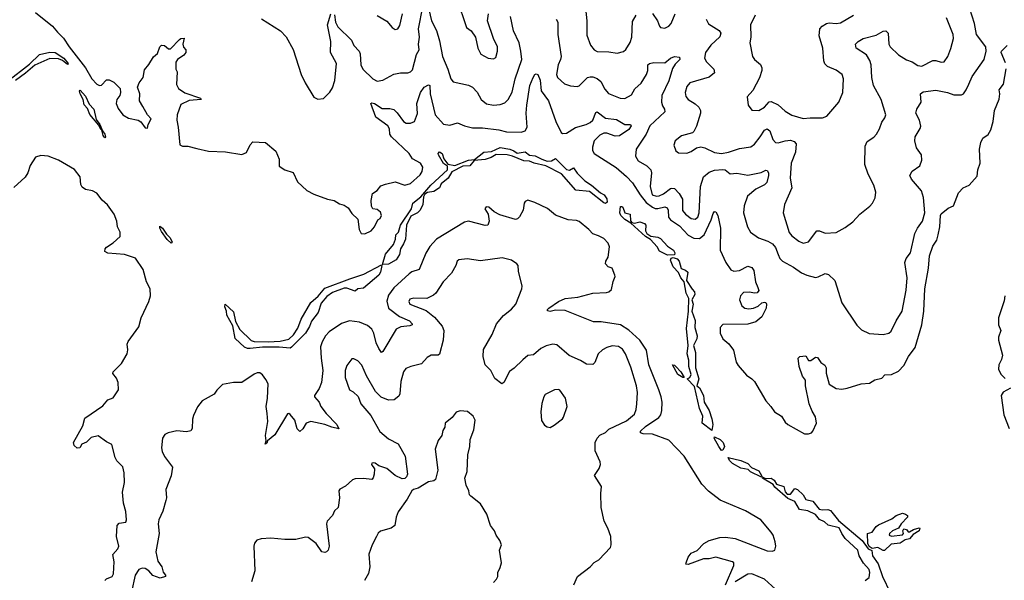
# Model space of a CAD drawing. Extents: x 2293139 to 2515392, y 824115 to 1006937.
# Tile 56 of 256: x 2328548 to 2335671, y 899368 to 903422. Entities that reach past the tile are written whole.
import ezdxf

# ---------------------------------------------------------------- set-up
doc = ezdxf.new("R2010")
doc.units = 0

msp = doc.modelspace()

# ---------------------------------------------------------------- linework, layer by layer
at = {"layer": '0CON10XD'}
for points in [[(2331495, 903547.5), (2331526, 903415), (2331562.3, 903345), (2331585, 903268.8), (2331606.9, 903155), (2331646.2, 903065), (2331667.9, 902995), (2331682.8, 902972.8), (2331795, 902947.8), (2331823.6, 902933.6), (2331858.3, 902898.3), (2331885.7, 902845), (2331923.9, 902813.9), (2331976.2, 902803.8), (2332025, 902807.8), (2332058.8, 902821.2), (2332081.5, 902845), (2332111.2, 902898.8), (2332132.8, 902995), (2332180, 903135), (2332174.6, 903195), (2332160.7, 903255), (2332121.2, 903341.2), (2332098.4, 903445)], [(2331710.8, 903575), (2331779.2, 903365), (2331815, 903341.2), (2331845, 903296.7), (2331862.5, 903215), (2331883.7, 903173.7), (2331936.1, 903143.9), (2331975, 903138.8), (2331992.3, 903147.7), (2332005.5, 903194.5), (2332005.6, 903225), (2331975.7, 903285), (2331933.3, 903415), (2331940, 903465)], [(2328662.9, 903475), (2328785, 903375.5), (2328820.7, 903330.7), (2328865, 903289.1), (2328906.2, 903225), (2329023.2, 903075), (2329070, 902995), (2329105, 902955.4), (2329125, 902946.5), (2329141.1, 902948.9), (2329175, 902986), (2329195, 902986), (2329229.5, 902969.5), (2329266.2, 902935), (2329274.1, 902924.1), (2329276.2, 902895), (2329272, 902875), (2329251.5, 902845), (2329247.1, 902815), (2329260.9, 902780.9), (2329295, 902733.6), (2329335, 902708.9), (2329405, 902696), (2329424.2, 902684.2), (2329455, 902638.8), (2329473.6, 902636.4), (2329477.5, 902665), (2329498.1, 902705), (2329473.1, 902733.1), (2329438.8, 902795), (2329413.8, 902835), (2329416.1, 902886.1), (2329400, 902935), (2329412.5, 902965), (2329441.2, 903005), (2329451.7, 903058.3), (2329483, 903097), (2329515, 903152.5), (2329545, 903177.5), (2329562, 903225), (2329575, 903238.8), (2329595.9, 903235.9), (2329625, 903211.2), (2329638.8, 903211.2), (2329705, 903280), (2329715, 903286.7), (2329738.3, 903288.3), (2329728, 903245), (2329734.3, 903224.3), (2329750, 903205), (2329750.8, 903185), (2329735.4, 903164.6), (2329690, 903135), (2329677.5, 903115), (2329677.5, 903065), (2329687.5, 903045), (2329683, 902953), (2329696, 902925), (2329742.2, 902892.2), (2329855, 902855.6), (2329861.2, 902845), (2329775, 902837.8), (2329715, 902808.1), (2329688, 902735), (2329683.8, 902695), (2329695.5, 902645), (2329706.2, 902516.2), (2329725, 902508), (2329765, 902508.1), (2329830.5, 902490.5), (2329915, 902470.6), (2330036.8, 902466.8), (2330155, 902447.5), (2330188.3, 902461.7), (2330215, 902517.5), (2330235, 902537.5), (2330327.5, 902535), (2330401.4, 902471.4), (2330424.3, 902414.3), (2330425, 902363.8), (2330466.7, 902335), (2330525.8, 902315.8), (2330558.9, 902248.9), (2330625.9, 902185.9), (2330675, 902159.6), (2330775, 902123.1), (2330822.5, 902115), (2330860.5, 902090.5), (2330895, 902080), (2330925, 902062.5), (2330950.7, 902020.7), (2330995, 901980), (2331003.8, 901905), (2331017.5, 901875), (2331045, 901874.4), (2331090, 901895), (2331115.7, 901925), (2331140, 901975), (2331155.7, 901984.3), (2331165.7, 902005), (2331159.4, 902029.4), (2331135, 902048.8), (2331103, 902053), (2331093.3, 902073.3), (2331090, 902115), (2331101.2, 902165), (2331133.9, 902186.1), (2331160, 902220), (2331195, 902231.9), (2331265, 902249.2), (2331335, 902225.7), (2331375, 902237.8), (2331445, 902301.1), (2331459.1, 902325), (2331464.4, 902355), (2331447.8, 902385), (2331389.2, 902415), (2331364.7, 902455), (2331238.8, 902575), (2331226.8, 902595), (2331223.3, 902633.3), (2331212.2, 902655), (2331125, 902718.1), (2331088.8, 902815), (2331095, 902821.2), (2331115, 902815.6), (2331169.4, 902779.4), (2331225, 902780.7), (2331255, 902771.8), (2331279.4, 902749.4), (2331325, 902685.6), (2331345, 902673.3), (2331376.4, 902673.6), (2331404, 902685), (2331426.5, 902743.5)], [(2330825, 903457.5), (2330833.9, 903405), (2330850.4, 903370.4), (2330948, 903275), (2330964.6, 903234.6), (2331003.4, 903193.4), (2331010.8, 903175), (2331016.2, 903095), (2331029.5, 903065), (2331101.9, 902995), (2331135, 902978.2), (2331175, 902984.4), (2331255, 903028.6), (2331302.1, 903037.9), (2331355, 903037.1), (2331376, 903045), (2331390.2, 903059.8), (2331419.3, 903170.7), (2331436.9, 903205), (2331432.5, 903245), (2331440, 903295), (2331433.1, 903356.9), (2331464.5, 903514.5)], [(2332429.4, 903425), (2332441.9, 903405), (2332441.5, 903315), (2332464.5, 903155), (2332461.5, 903135), (2332442.7, 903095), (2332430.9, 903025), (2332438.6, 903005), (2332488.8, 902958.8), (2332533.6, 902943.6), (2332581.7, 902938.3), (2332595, 902944.2), (2332655, 903002.9), (2332675, 903010), (2332695, 903008.2), (2332725, 902997.9), (2332752.7, 902975), (2332780.6, 902920.6), (2332808.3, 902888.3), (2332892.5, 902855), (2332925, 902851.4), (2332975, 902878.1), (2332998.4, 902921.6), (2333045, 902962.7), (2333083.1, 903025), (2333091.8, 903055), (2333091.9, 903095), (2333105, 903104.4), (2333135, 903111.9), (2333215, 903111.1), (2333256, 903145), (2333285, 903156.7), (2333320.8, 903150.8), (2333324.3, 903135), (2333289.7, 903100.3), (2333271.8, 903068.2), (2333245, 902979.2), (2333194.1, 902875), (2333191.1, 902825), (2333198.3, 902798.3), (2333213.1, 902775), (2333214.4, 902755), (2333105.5, 902655), (2333080.4, 902595), (2333007.5, 902485), (2333003.5, 902435), (2333021.2, 902401.2), (2333085, 902365.4), (2333114.6, 902335), (2333117.8, 902315), (2333109.1, 902215), (2333124.6, 902155), (2333155, 902145.4), (2333175, 902148.9), (2333205, 902161.8), (2333255, 902200), (2333265, 902204.5), (2333285, 902201.1), (2333318.8, 902165), (2333342.7, 902125), (2333342.7, 902042.8), (2333364.6, 902015), (2333405, 901984.6), (2333435, 901979.5), (2333455, 901994.3), (2333463.9, 902025), (2333473.3, 902216.7), (2333494.6, 902285), (2333535, 902318.7), (2333575, 902332.8), (2333635, 902339.7), (2333652.5, 902335), (2333687.3, 902307.3), (2333735, 902311.1), (2333815, 902298.7), (2333912.4, 902317.6), (2333945, 902333.3), (2333955, 902332.5), (2333964.1, 902314.1), (2333964.4, 902295), (2333951.9, 902245), (2333935, 902226.9), (2333873.6, 902196.3), (2333813.1, 902145), (2333788.9, 902075), (2333783.1, 902025), (2333813.1, 901923.1), (2333834.5, 901884.5), (2333893.7, 901843.7), (2333960.9, 901820.9), (2333995, 901801.2), (2334014.7, 901775), (2334034.3, 901724.3), (2334047.1, 901695), (2334065.6, 901675), (2334145, 901632.5), (2334205, 901591.2), (2334242, 901575), (2334305, 901557.5), (2334325, 901561.5), (2334375, 901587.1), (2334399.3, 901579.3), (2334444.3, 901535), (2334495.6, 901375), (2334603.6, 901213.6), (2334639.1, 901179.1), (2334693.6, 901153.6), (2334794.1, 901144.1), (2334835, 901154), (2334851.7, 901168.3), (2334887.5, 901245), (2334933.3, 901315), (2334962.1, 901465), (2334969.1, 901555), (2334950.8, 901665), (2334960.5, 901695), (2334993.1, 901735), (2335024.5, 901875), (2335042.5, 901915), (2335079.2, 901965), (2335095.3, 902025), (2335085.6, 902135), (2335071.4, 902185), (2334998.7, 902268.7), (2334988.6, 902295), (2335005, 902327.5), (2335059.2, 902365), (2335074.4, 902405), (2335071.4, 902445), (2335035.7, 902495.7), (2335022.9, 902545), (2335025.8, 902575), (2335062.5, 902635), (2335066.8, 902653.2), (2335057.1, 902695), (2335030.5, 902745), (2335038.6, 902775), (2335070, 902825), (2335064.2, 902885), (2335085, 902899.2), (2335175, 902911.9), (2335260, 902895), (2335305, 902879.1), (2335361.9, 902878.1), (2335375, 902886), (2335395, 902914.2), (2335415.3, 902954.7), (2335438.5, 903011.5), (2335525.5, 903135), (2335540, 903195), (2335538.5, 903225), (2335469.7, 903315), (2335454.5, 903395), (2335421.3, 903501.3)], [(2332641.1, 903505), (2332651.3, 903415), (2332650.9, 903310.9), (2332677.1, 903237.1), (2332705, 903204.2), (2332725, 903191.1), (2332810.7, 903190.7), (2332871.1, 903178.9), (2332915, 903192.5), (2332932.9, 903207.1), (2332963.6, 903256.4), (2332976.8, 903295), (2332980.5, 903409.5), (2333008, 903455)], [(2330297.4, 903427.4), (2330435, 903340.6), (2330475, 903299.2), (2330525.3, 903205.3), (2330585.4, 903025.4), (2330612.9, 902965), (2330675, 902862.5), (2330705, 902847.5), (2330745, 902853.3), (2330791.2, 902898.8), (2330811.7, 902928.3), (2330828, 902982), (2330839.5, 903105), (2330797.7, 903185), (2330799.3, 903265), (2330774.1, 903385), (2330799.2, 903465)], [(2331133.4, 903453.4), (2331205, 903412), (2331243.3, 903365), (2331265, 903350), (2331283.9, 903356.1), (2331299.1, 903380.9), (2331316.4, 903465)], [(2333125, 903468), (2333162, 903415), (2333175.8, 903375.8), (2333185, 903366.2), (2333215, 903360), (2333245, 903375.8), (2333260, 903395), (2333289.2, 903465)], [(2333515.3, 903425.3), (2333532.2, 903392.2), (2333607.8, 903345), (2333621.5, 903325), (2333612, 903298), (2333547.5, 903237.5), (2333509.1, 903185), (2333502.7, 903145), (2333517.6, 903117.6), (2333570.8, 903065), (2333575, 903037.5), (2333535, 903005.5), (2333395.5, 902964.5), (2333375, 902938.8), (2333362.2, 902895), (2333366.6, 902866.6), (2333383.8, 902845), (2333435, 902814), (2333460.3, 902790.3), (2333472.9, 902765), (2333473.1, 902745), (2333445, 902652.5), (2333425, 902612.5), (2333415, 902603.3), (2333335, 902582), (2333289.2, 902545), (2333281.4, 902515), (2333294.3, 902474.3), (2333315, 902458), (2333375, 902456.2), (2333405, 902468.8), (2333445, 902496.2), (2333475, 902502.5), (2333505, 902495.7), (2333575, 902461.8), (2333625, 902454.5), (2333675.9, 902464.1), (2333755, 902490), (2333838.5, 902501.5), (2333865, 902522.5), (2333905.5, 902574.5), (2333935, 902622.5), (2333955, 902633.3), (2333975, 902617.5), (2333996, 902556), (2334014.6, 902534.6), (2334035, 902531.8), (2334085, 902546.3), (2334125, 902550.3), (2334151.8, 902541.8), (2334164.4, 902525), (2334159.7, 902465), (2334129.5, 902385), (2334122.1, 902275), (2334134.5, 902205), (2334080.8, 902085), (2334072, 902025), (2334113.6, 901883.6), (2334135, 901858), (2334185, 901820), (2334215, 901806.2), (2334255, 901816.2), (2334315, 901896.2), (2334335, 901895.8), (2334375, 901879.2), (2334455, 901884), (2334520.9, 901919.1), (2334575, 901959.4), (2334625, 902015.8), (2334697.3, 902072.7), (2334718, 902095), (2334737.3, 902132.7), (2334740.8, 902175), (2334727.1, 902225), (2334685.5, 902305), (2334661.1, 902375), (2334663.6, 902506.4), (2334679.3, 902540.7), (2334727.4, 902572.6), (2334745.5, 902594.5), (2334768, 902632), (2334785, 902680), (2334807.9, 902712.1), (2334814.3, 902735), (2334781.2, 902845), (2334724.5, 902945), (2334712.2, 903005), (2334707.8, 903095), (2334697.3, 903127.3), (2334675, 903166.9), (2334600, 903215), (2334593.8, 903245), (2334613.8, 903265), (2334650, 903285), (2334745, 903310), (2334795, 903339.2), (2334815, 903342.5), (2334830, 903325), (2334835.4, 903245.4), (2334844.4, 903225), (2334905, 903168.9), (2334962.7, 903132.7), (2335005, 903117.1), (2335045, 903090), (2335074.4, 903085.6), (2335155, 903126.7), (2335175, 903126.7), (2335215, 903114.4), (2335235, 903118), (2335261.9, 903155), (2335285, 903213.3), (2335304.5, 903285), (2335301.2, 903315), (2335251.9, 903435)], [(2333869.5, 903455), (2333834.5, 903385), (2333836.9, 903295), (2333830, 903255), (2333850, 903155), (2333865, 903134), (2333907.3, 903097.3), (2333916, 903075), (2333916, 903055), (2333899.1, 903000.9), (2333850.8, 902909.2), (2333810, 902865), (2333817.5, 902805), (2333845, 902766.7), (2333895, 902764.5), (2333935, 902789.6), (2333970.9, 902829.1), (2333985, 902831.4), (2334035, 902805.7), (2334085, 902760.6), (2334135, 902731.9), (2334215, 902707.1), (2334267.7, 902712.3), (2334355, 902712), (2334386.7, 902725), (2334473.3, 902825), (2334502.5, 902895), (2334506.5, 902995), (2334498.1, 903025), (2334455, 903057.5), (2334392.9, 903082.9), (2334373.4, 903103.4), (2334364.5, 903124.5), (2334357.3, 903215), (2334332.7, 903305), (2334337.5, 903355), (2334354.2, 903375.8), (2334385, 903395.5), (2334405, 903399.1), (2334455, 903393.6), (2334485, 903400), (2334580.8, 903455)], [(2328456.9, 902975), (2328619.5, 903100.5), (2328690.2, 903169.8), (2328765, 903187.6), (2328805, 903183.6), (2328866.9, 903145), (2328898, 903105), (2328895, 903097.5), (2328857.8, 903127.8), (2328828.5, 903138.5), (2328765, 903141.3), (2328657.2, 903092.8), (2328591.1, 903035), (2328517.6, 902982.4)], [(2335679.3, 903109.3), (2335648, 903185), (2335651.4, 903195), (2335692.7, 903235)], [(2331426.5, 902743.5), (2331421.5, 902815), (2331447.9, 902895), (2331475, 902934.5), (2331505, 902951.9), (2331515.4, 902945), (2331518, 902885), (2331554.7, 902734.7), (2331615, 902666), (2331660.5, 902659.5), (2331715, 902675.6), (2331765, 902653.3), (2331825, 902640), (2331895, 902640.8), (2332015, 902626.4), (2332070.7, 902610.8), (2332175, 902607.9), (2332205, 902619.4), (2332219.6, 902645), (2332212.7, 902745), (2332217.5, 902805), (2332238.9, 902945), (2332263.1, 903005), (2332275, 903025.8), (2332285, 903030.8), (2332295.3, 903025.3), (2332312.2, 902985), (2332321.5, 902908.5), (2332374.3, 902834.3), (2332427.1, 902685), (2332465, 902606.2), (2332475, 902598.1), (2332505, 902602.5), (2332568.4, 902641.6), (2332645, 902663.2), (2332675, 902678.1), (2332695.3, 902695), (2332715, 902750), (2332725, 902756.7), (2332785, 902709.7), (2332865, 902699.2), (2332925, 902664.3), (2332966.2, 902665), (2332972.2, 902655), (2332955, 902628.8), (2332888, 902582), (2332855, 902580.4), (2332795, 902601.2), (2332775, 902600.4), (2332745, 902587.8), (2332703.8, 902546.2), (2332691.3, 902501.3), (2332692.9, 902475), (2332705, 902454.6), (2332862.2, 902352.2), (2332938.4, 902288.4), (2332982.4, 902242.4), (2333036.3, 902155), (2333080.7, 902100.7), (2333125, 902065.7), (2333145, 902057.1), (2333165, 902055.9), (2333215, 902068), (2333232.3, 902062.2), (2333239.8, 902045), (2333242.5, 901995), (2333255, 901974.6), (2333320.3, 901930.3), (2333385, 901862.5), (2333425, 901842.5), (2333465, 901840.4), (2333499.2, 901865), (2333550.3, 901975), (2333565, 902021.2), (2333575, 902034), (2333585, 902032), (2333597.9, 902005), (2333618.4, 901915), (2333616.4, 901755), (2333655.7, 901665), (2333692.7, 901612.7), (2333713.8, 901603.8), (2333755, 901608.8), (2333815, 901640), (2333845, 901630.8), (2333858.9, 901608.9), (2333870, 901525), (2333888.8, 901485), (2333896.1, 901463.9), (2333883.6, 901446.4), (2333866.4, 901443.6), (2333825, 901452.5), (2333785, 901448.6), (2333762.9, 901425), (2333755.8, 901395), (2333772.4, 901352.4), (2333795, 901336), (2333821.7, 901331.7), (2333857.5, 901335), (2333889.2, 901350.8), (2333916.4, 901373.6), (2333935, 901380), (2333946.1, 901376.1), (2333951.2, 901365), (2333949.2, 901335), (2333918.1, 901271.9), (2333872.7, 901237.3), (2333815, 901220), (2333635, 901217.7), (2333615, 901196.2), (2333615.4, 901155), (2333635, 901113.3), (2333677.1, 901077.1), (2333711.4, 901031.4), (2333731.5, 900945), (2333745, 900920.6), (2333805, 900851.2), (2333845, 900825.4), (2333864.6, 900805), (2333946.9, 900665), (2333982.9, 900625), (2334007.5, 900585), (2334058.9, 900555), (2334085, 900511.4), (2334104.2, 900495), (2334226.4, 900426.4), (2334253.6, 900426.4), (2334275.9, 900434.1), (2334286.2, 900445), (2334313.3, 900505), (2334305, 900550), (2334280.5, 900590.5), (2334260, 900645), (2334232, 900775), (2334233.3, 900815), (2334210, 900845), (2334187.5, 900915), (2334180, 900975), (2334193, 900987), (2334235, 900990), (2334255, 900957.5), (2334271.7, 900958.3), (2334305, 900982.5), (2334319.3, 900979.3), (2334343.6, 900943.6), (2334373, 900923), (2334383.3, 900905), (2334383.3, 900865), (2334404, 900785), (2334455, 900755.8), (2334495, 900750.6), (2334535, 900756.9), (2334635, 900788.1), (2334695.8, 900794.2), (2334735, 900816.7), (2334785, 900830), (2334806.1, 900853.9), (2334855, 900856), (2334905, 900880), (2334945, 900920), (2334978, 900985), (2335025, 901051.9), (2335075.5, 901215), (2335089.2, 901315), (2335096.4, 901475), (2335122.7, 901625), (2335130.8, 901715), (2335154.5, 901785), (2335181.7, 901828.3), (2335193.3, 901865), (2335204.4, 901925), (2335208.6, 902005), (2335215, 902018), (2335265, 902060), (2335303.3, 902075), (2335339.5, 902170.5), (2335373.1, 902206.9), (2335416.2, 902225), (2335475, 902290), (2335478.5, 902335), (2335497.5, 902385), (2335491.4, 902485), (2335502, 902535), (2335515.5, 902564.5), (2335555, 902592), (2335574.5, 902625.5), (2335590, 902685), (2335599.2, 902765), (2335635, 902847.5), (2335638.2, 902885), (2335633.1, 902915), (2335665.3, 902954.7), (2335684.1, 903065.9)], [(2329165, 902568.8), (2329152.2, 902585), (2329143, 902623), (2329135, 902627.5), (2329120, 902660), (2329055, 902735.6), (2329038.8, 902778.8), (2329015, 902807.5), (2329006.9, 902845), (2328984.5, 902885.5), (2328980, 902905), (2328985, 902911.2), (2329025, 902869.4), (2329051.2, 902811.2), (2329085.3, 902775), (2329100.8, 902700.8), (2329128, 902665), (2329147.5, 902617.5), (2329165, 902593.3), (2329170, 902575), (2329165, 902568.8)], [(2331172.5, 901652.5), (2331194.6, 901725.4), (2331251.9, 901795), (2331265.6, 901835), (2331268, 901865), (2331288.8, 901885), (2331301.8, 901935), (2331382.3, 902055), (2331391.8, 902095), (2331449.3, 902140.7), (2331522.7, 902225), (2331643.5, 902335), (2331643.1, 902363.1), (2331615, 902380.8), (2331577.5, 902445), (2331576.2, 902455), (2331584.2, 902465.8), (2331604, 902455), (2331615.8, 902415), (2331646.4, 902376.4), (2331695, 902366.8), (2331795, 902407.2), (2331838.8, 902411.2), (2331905, 902463.9), (2331961.1, 902468.9), (2332025, 902497.1), (2332095, 902485.8), (2332123.5, 902473.5), (2332146.5, 902456.5), (2332205, 902466.6), (2332235, 902442.5), (2332278.2, 902438.2), (2332325, 902412.5), (2332365, 902400), (2332395, 902401.5), (2332425, 902417.5), (2332505, 902338.1), (2332525, 902332.9), (2332555, 902351.2), (2332581, 902311), (2332636.1, 902256.1), (2332685, 902226.2), (2332750.3, 902170.3), (2332777.5, 902155), (2332795, 902126.7), (2332796.9, 902103.1), (2332787, 902093), (2332775, 902096.9), (2332669.8, 902179.8), (2332570.3, 902190.3), (2332466.8, 902306.8), (2332355, 902365.5), (2332268.8, 902385), (2332235, 902398.5), (2332195, 902401.3), (2332114.3, 902435.7), (2332075, 902444.3), (2331995, 902447.8), (2331958.5, 902425), (2331915, 902411.1), (2331836.9, 902403.1), (2331804.3, 902365), (2331755, 902362.9), (2331675, 902321.5), (2331646.8, 902275), (2331598.1, 902235), (2331584.4, 902205), (2331545, 902179.2), (2331498.2, 902171.8), (2331480, 902160), (2331469.4, 902140.6), (2331464, 902085), (2331446.4, 902043.6), (2331425.5, 902025), (2331378.9, 902001.1), (2331347.1, 901935), (2331338.8, 901835), (2331325, 901800), (2331302.2, 901765), (2331295, 901724), (2331271.4, 901685), (2331215, 901654.4), (2331172.5, 901652.5)], [(2329163.3, 899365), (2329175, 899377.9), (2329216.7, 899395), (2329227.5, 899415), (2329232.1, 899502.1), (2329222, 899555), (2329257.5, 899595), (2329265.6, 899615), (2329248.8, 899685), (2329252.5, 899765), (2329268.3, 899781.7), (2329315, 899787.5), (2329320, 899805), (2329317.1, 899865), (2329298.8, 899925), (2329291.4, 900005), (2329307.5, 900075), (2329304.8, 900145), (2329295, 900187.1), (2329251.9, 900231.9), (2329237.7, 900255), (2329215, 900349.2), (2329175, 900368.6), (2329115, 900412.5), (2329065, 900400), (2329032.5, 900367.5), (2328997.9, 900352.1), (2328983.9, 900326.1), (2328965, 900324.3), (2328942.5, 900342.5), (2328938.1, 900365), (2329005.7, 900485), (2329019.5, 900540.5), (2329150.3, 900629.7), (2329186.4, 900673.6), (2329225, 900687.5), (2329262.5, 900745), (2329259.3, 900799.3), (2329248.3, 900828.3), (2329222.3, 900862.3), (2329223.8, 900875), (2329285, 900936.7), (2329326.2, 901005), (2329331.2, 901035), (2329326.7, 901075), (2329333.3, 901095), (2329409.5, 901200.5), (2329426, 901265), (2329483.3, 901385), (2329493.8, 901425), (2329492, 901475), (2329466.2, 901525), (2329440.6, 901615), (2329385, 901698), (2329306.7, 901725), (2329185, 901732.7), (2329164, 901745), (2329165.8, 901765), (2329175, 901777.1), (2329225, 901807.8), (2329275.8, 901855), (2329274.4, 901885), (2329256.5, 901925), (2329251.8, 901965), (2329231.2, 902015), (2329184.1, 902084.1), (2329145, 902117.5), (2329105, 902167.7), (2329075, 902184.1), (2329023, 902193), (2328999.8, 902209.8), (2328991.1, 902231.1), (2328986.7, 902285), (2328945, 902337.7), (2328830, 902405), (2328754, 902435), (2328700.4, 902439.6), (2328663.4, 902426.6), (2328625, 902366.9), (2328605.8, 902315), (2328586.7, 902283.3), (2328505, 902208.1)], [(2333653.3, 899335), (2333713.6, 899473.6), (2333713.9, 899493.9), (2333705, 899501.2), (2333585, 899535.7), (2333535, 899522.5), (2333495, 899522.5), (2333385, 899482), (2333367.5, 899485), (2333368.8, 899495), (2333384.3, 899535.7), (2333405, 899563.3), (2333447.9, 899582.1), (2333496.4, 899633.6), (2333535, 899654.2), (2333612.5, 899677.5), (2333655, 899680), (2333725, 899670.5), (2333955, 899580.6), (2333995, 899578.8), (2334010, 899585), (2334018.8, 899615), (2334014.2, 899645), (2333997.8, 899695), (2333984.3, 899715), (2333910.8, 899805), (2333799.1, 899869.1), (2333615, 899947.4), (2333532.1, 900012.1), (2333483.9, 900063.9), (2333355.2, 900265.2), (2333245, 900380.8), (2333125, 900424.7), (2333057.8, 900427.8), (2333038, 900435), (2333040, 900445), (2333075, 900479.3), (2333172.5, 900545), (2333185.2, 900564.8), (2333193.3, 900596.7), (2333194.7, 900655), (2333187.6, 900695), (2333172.8, 900745), (2333099.1, 900925), (2333082.1, 901032.1), (2333035.2, 901105.2), (2332955, 901175.9), (2332895, 901214.7), (2332755, 901236.2), (2332698, 901238), (2332495, 901320), (2332425, 901320.6), (2332385, 901311.9), (2332366.7, 901316.7), (2332366.2, 901325), (2332376.2, 901335), (2332445, 901383.1), (2332495, 901406.5), (2332585, 901415.5), (2332695, 901443.3), (2332792.1, 901447.9), (2332811.2, 901455), (2332828.7, 901471.3), (2332840.3, 901529.7), (2332856, 901565), (2332854, 901575), (2332833.9, 901623.9), (2332804.4, 901634.4), (2332787, 901657), (2332789.2, 901675), (2332806, 901705), (2332815, 901780), (2332806.2, 901805), (2332775, 901840), (2332735, 901858.8), (2332695, 901873.3), (2332665.3, 901905.3), (2332595, 901962.3), (2332575, 901970), (2332515, 901975.5), (2332425, 902008.9), (2332366.1, 902056.1), (2332275, 902099.4), (2332225, 902115.7), (2332205, 902106.2), (2332198, 902095), (2332190.5, 902045), (2332163.3, 901996.7), (2332148.3, 901981.7), (2332135, 901977.7), (2332020.8, 902010.8), (2331981.3, 902031.3), (2331942.5, 902065), (2331921.7, 902068.3), (2331914, 902055), (2331936, 902015), (2331945.5, 901965.5), (2331935, 901937.1), (2331915, 901933.1), (2331795, 901965.5), (2331765, 901958.5), (2331563.6, 901835), (2331515, 901782.1), (2331486.5, 901733.5)], [(2333235, 901719.1), (2333177.1, 901747.1), (2333159.2, 901779.2), (2333111.6, 901831.6), (2333075.8, 901855), (2332969.7, 901949.7), (2332925, 901976.5), (2332896.9, 902005), (2332890.6, 902025), (2332895, 902070.6), (2332905, 902071.5), (2332911.5, 902065), (2332926, 902026), (2332964.6, 902014.6), (2332967.5, 901967.5), (2332975.5, 901955.5), (2332995, 901950), (2333035, 901960), (2333067.4, 901947.4), (2333077.9, 901935), (2333074.5, 901894.5), (2333085.3, 901875.3), (2333115, 901856.9), (2333165, 901850.4), (2333185, 901838.8), (2333234.7, 901784.7), (2333277.8, 901755), (2333288.2, 901735), (2333285, 901721.2), (2333235, 901719.1)], [(2329645, 901806.2), (2329615, 901831.4), (2329575, 901890), (2329561.4, 901915), (2329562, 901928), (2329582, 901915), (2329610.2, 901870.2), (2329635, 901846.9), (2329652, 901815), (2329645, 901806.2)], [(2331486.5, 901733.5), (2331437.1, 901615), (2331385, 901597.3), (2331366.4, 901585), (2331255, 901482.4), (2331215, 901430), (2331204.8, 901385.2), (2331215.3, 901335), (2331295, 901274.7), (2331366.9, 901245), (2331387.5, 901222.5), (2331386.2, 901215), (2331370.9, 901209.1), (2331305, 901201.9), (2331272.7, 901185), (2331175, 901023.3), (2331165, 901016.2), (2331145, 901044), (2331128, 901085), (2331110.8, 901155), (2331095, 901183.5), (2331065, 901210.6), (2331005.4, 901235.4), (2330935, 901244.2), (2330875, 901224.6), (2330786.7, 901165), (2330761.1, 901135), (2330737.2, 901092.8), (2330724.6, 901055), (2330728.2, 900975), (2330741.2, 900885), (2330732.4, 900797.6), (2330715, 900753.8), (2330681.2, 900705), (2330680, 900695), (2330714, 900655), (2330725.8, 900625), (2330764.5, 900575), (2330843.1, 900495), (2330856.1, 900463.9), (2330806.2, 900475), (2330755, 900495.5), (2330653.6, 900516.4), (2330620, 900505), (2330597.2, 900462.8), (2330575, 900443.3), (2330555, 900463.8), (2330537.8, 900525), (2330505, 900567.5), (2330495, 900574.2), (2330485, 900572.5), (2330395, 900419.4), (2330340, 900375), (2330335, 900360), (2330325, 900352.5), (2330330, 900375), (2330325.8, 900415), (2330342.7, 900515), (2330337.7, 900575), (2330331.8, 900625), (2330340.9, 900685), (2330345, 900787.5), (2330329.8, 900819.8), (2330305, 900852.5), (2330285, 900866.9), (2330265, 900868.1), (2330245, 900859.4), (2330155, 900798.1), (2330095, 900797.8), (2330015, 900783.3), (2329975, 900743.8), (2329956, 900714), (2329868.9, 900665), (2329835, 900621.1), (2329805, 900559.6), (2329797.5, 900532.5), (2329794.8, 900465.2), (2329785, 900448.9), (2329755, 900440.2), (2329685, 900448.4), (2329621.2, 900435), (2329598, 900422), (2329582, 900395), (2329574.7, 900325), (2329578.6, 900298.6), (2329595, 900263.3), (2329653.8, 900185), (2329643.6, 900123.6), (2329605.5, 900025), (2329610, 899965), (2329605.4, 899944.6), (2329583.3, 899866.7), (2329554, 899806), (2329550.3, 899775), (2329558.1, 899705), (2329533, 899573), (2329547.9, 899505), (2329576.7, 899465), (2329585.7, 899425.7), (2329602.5, 899405), (2329602.5, 899395), (2329565, 899383.3), (2329511.3, 899401.3), (2329482.5, 899435), (2329455, 899452.5), (2329435, 899455.4), (2329409.2, 899445), (2329384.6, 899405.4), (2329357.5, 899285)], [(2332557.5, 899335), (2332582.5, 899395), (2332675.8, 899464.2), (2332705, 899496.7), (2332736.7, 899515), (2332821.2, 899605), (2332826.2, 899625), (2332824, 899685), (2332802.9, 899745), (2332776, 899795), (2332754, 899895), (2332751.2, 899995), (2332756.1, 900046.1), (2332707.5, 900125), (2332740, 900175), (2332748.8, 900205), (2332746.2, 900225), (2332711.9, 900305), (2332712, 900365), (2332724.5, 900395.5), (2332745, 900416), (2332785, 900436), (2332810, 900460), (2332938.1, 900521.9), (2332995, 900570), (2333007.6, 900602.4), (2333013.5, 900645), (2333016.9, 900725), (2333010.6, 900775), (2332968.3, 900908.3), (2332930, 901005), (2332908.7, 901038.7), (2332879.1, 901059.1), (2332835, 901062.5), (2332795, 901050.8), (2332765, 901034), (2332733.4, 901006.6), (2332708, 900942), (2332695, 900929.4), (2332649.6, 900929.6), (2332603.9, 900956.1), (2332522.9, 900992.9), (2332435, 901071.4), (2332405, 901075.6), (2332356.6, 901063.4), (2332318, 901045), (2332265, 900999.2), (2332225, 900992.9), (2332186.9, 900963.1), (2332125, 900901.4), (2332092.6, 900877.4), (2332050.9, 900799.1), (2332035, 900788), (2331985, 900828), (2331955.6, 900885.6), (2331915.8, 900925), (2331900.8, 900985), (2331903.7, 901036.3), (2331965.9, 901144.1), (2331998.1, 901221.9), (2332047.2, 901282.8), (2332105, 901327.8), (2332136.9, 901365), (2332180.8, 901475), (2332182.5, 901495), (2332157, 901603), (2332153.3, 901645), (2332145, 901657.5), (2332105, 901684), (2332039.2, 901699.2), (2331881.7, 901678.3), (2331785, 901691.4), (2331725, 901686), (2331712, 901675), (2331702.5, 901645), (2331671.7, 901588.3), (2331610.8, 901525), (2331558, 901445), (2331541.1, 901428.9), (2331493.4, 901406.6), (2331399.1, 901409.1), (2331370.3, 901399.7), (2331362.5, 901385), (2331371.2, 901365), (2331487.9, 901317.9), (2331549.5, 901269.5), (2331605, 901205.6), (2331617.5, 901175), (2331611.3, 901105), (2331585, 901002), (2331575, 900995.8), (2331524.5, 900995.5), (2331495, 900978.8), (2331455, 900934.2), (2331377.5, 900915), (2331341.3, 900898.7), (2331324.2, 900875), (2331305.8, 900805.8), (2331299.2, 900715), (2331290.6, 900699.4), (2331257.3, 900672.7), (2331215, 900670.6), (2331162, 900692), (2331122.1, 900732.1), (2331056.6, 900846.6), (2331023.4, 900923.4), (2330995, 900956), (2330965, 900970), (2330951.7, 900968.3), (2330915, 900920), (2330902.5, 900885), (2330903.4, 900833.4), (2330934.2, 900745), (2330960.3, 900730.3), (2330996.1, 900696.1), (2331016, 900645), (2331088.7, 900558.7), (2331154.6, 900444.6), (2331215, 900390.6), (2331285.4, 900355.4), (2331335.6, 900265), (2331353.1, 900135), (2331346.2, 900115), (2331335, 900104.7), (2331315, 900101.9), (2331263.6, 900126.4), (2331205, 900177.1), (2331145.6, 900195.6), (2331118.8, 900215), (2331105, 900217.8), (2331096.7, 900215), (2331093.1, 900205), (2331113.8, 900173.8), (2331112.5, 900135), (2331105, 900107.5), (2331095, 900096.7), (2331035, 900104.2), (2330975, 900101.2), (2330955, 900093.3), (2330905, 900047.5), (2330864.1, 900025.9), (2330856.7, 900015), (2330861.2, 899965), (2330852.5, 899895), (2330825, 899870), (2330811.2, 899835), (2330773.3, 899795), (2330766.7, 899775), (2330786.2, 899615), (2330778.8, 899585), (2330766.8, 899573.2), (2330755, 899569.2), (2330735, 899574.3), (2330692.6, 899632.6), (2330635, 899677.1), (2330615, 899679.4), (2330545, 899662.9), (2330465, 899661.4), (2330365, 899671.4), (2330295, 899667.5), (2330262.9, 899657.1), (2330246.7, 899635), (2330242.5, 899615), (2330250, 899435), (2330225, 899356.2)], [(2333555, 900450), (2333485.7, 900505), (2333490.6, 900555), (2333465, 900610), (2333430.3, 900770.3), (2333377.5, 900825), (2333396.1, 900833.9), (2333404.7, 900855), (2333389.3, 900915), (2333389.4, 900959.4), (2333376.9, 901005), (2333384, 901065), (2333370.9, 901189.1), (2333385.5, 901315), (2333388.9, 901405), (2333369.5, 901445), (2333354.6, 901525), (2333330.3, 901555), (2333313.5, 901593.5), (2333274.8, 901635), (2333256.6, 901683.4), (2333262.2, 901697.8), (2333275, 901701.4), (2333305, 901693.3), (2333318.8, 901675), (2333333.2, 901623.2), (2333365, 901610.5), (2333382.5, 901595), (2333372.9, 901535), (2333413.4, 901473.4), (2333429.7, 901455), (2333433.1, 901435), (2333410.6, 901395), (2333420.6, 901365), (2333411.2, 901315), (2333435, 901246.2), (2333431.8, 901195), (2333448.9, 901135), (2333447.3, 901115), (2333421.9, 901065), (2333436.1, 901013.9), (2333436.9, 900905), (2333460, 900825), (2333446.2, 900775), (2333465, 900758.8), (2333495.4, 900705), (2333499.1, 900655), (2333535.4, 900595.4), (2333556, 900535), (2333562.8, 900495), (2333555, 900450)], [(2330215, 901043.2), (2330195, 901044.2), (2330175, 901054), (2330106.2, 901116.2), (2330088.8, 901208.8), (2330046.2, 901285), (2330044.7, 901314.7), (2330032.1, 901345), (2330034.4, 901365.6), (2330095, 901310), (2330109.4, 901239.4), (2330141.7, 901181.7), (2330221.8, 901101.7), (2330245, 901095.3), (2330345, 901091.9), (2330433.6, 901096.4), (2330495, 901112.3), (2330527.8, 901142.2), (2330559.7, 901190.3), (2330583.6, 901256.4), (2330655, 901375.5), (2330707.4, 901422.6), (2330755, 901479.5), (2330936.9, 901546.9), (2331038.4, 901581.6), (2331165, 901650), (2331168.8, 901645), (2331158, 901595), (2331145.3, 901575), (2331035, 901480), (2330993.6, 901476.4), (2330975, 901457.5), (2330915, 901479.7), (2330895, 901480.3), (2330811.7, 901448.3), (2330771, 901419), (2330727.9, 901372.1), (2330707.7, 901305), (2330659, 901241), (2330645, 901203.1), (2330616.8, 901155), (2330515, 901052.7), (2330505, 901046.4), (2330424.3, 901054.3), (2330304.3, 901054.3), (2330215, 901043.2)], [(2335675.3, 901425), (2335670.6, 901389.4), (2335628.5, 901265), (2335629.5, 901215), (2335646.7, 901175), (2335628.9, 901125), (2335628.1, 901105), (2335657.7, 900995), (2335651.8, 900965), (2335631.9, 900925), (2335628.9, 900895), (2335645, 900858), (2335678.2, 900828.2)], [(2333345, 900833.1), (2333310, 900855), (2333270, 900925), (2333285, 900923.8), (2333295.6, 900915), (2333330, 900875), (2333355, 900833.3), (2333345, 900833.1)], [(2332385, 900473.8), (2332415, 900488.8), (2332474, 900535), (2332483, 900547), (2332508.1, 900625), (2332497.1, 900685), (2332455, 900743.3), (2332445, 900748), (2332416.1, 900743.9), (2332349.7, 900710.3), (2332339.2, 900695), (2332325.9, 900645.9), (2332317.5, 900585), (2332322.7, 900522.7), (2332345, 900490), (2332365, 900476.7), (2332385, 900473.8)], [(2335715, 900757.3), (2335662.9, 900727.1), (2335647.5, 900705), (2335668.1, 900565), (2335705, 900465.8)], [(2331975, 899352.5), (2331997.5, 899375), (2332007.5, 899395), (2332007.5, 899425), (2332025, 899460), (2332032.5, 899495), (2332020, 899585), (2332033.3, 899625), (2332021.2, 899655), (2331993.9, 899693.9), (2331983.3, 899725), (2331953.8, 899765), (2331927.1, 899845), (2331881.2, 899921.2), (2331812.5, 899975), (2331803.3, 899985), (2331798, 900015), (2331778.8, 900055), (2331768, 900105), (2331785.7, 900155), (2331790.5, 900275), (2331804.4, 900335), (2331807.5, 900385), (2331833.8, 900455), (2331843.3, 900525), (2331827.5, 900555), (2331787.7, 900587.7), (2331735, 900593.3), (2331706.4, 900583.6), (2331677.5, 900545), (2331626.7, 900505), (2331622.5, 900475), (2331608.3, 900451.7), (2331601.2, 900415), (2331575, 900377.5), (2331554.2, 900315), (2331572.9, 900165), (2331555, 900096.7), (2331545, 900088), (2331505, 900078.6), (2331431.2, 900035), (2331396, 900025), (2331384.5, 900015), (2331351.4, 899955), (2331287, 899863), (2331272.2, 899825), (2331262.9, 899765), (2331235, 899744.4), (2331157.8, 899722.2), (2331141.2, 899708.8), (2331130, 899685), (2331098, 899625), (2331073.8, 899556.2), (2331080.4, 899465), (2331072.4, 899417.6), (2331042.9, 899365)], [(2333625, 900307.1), (2333604.7, 900335), (2333571.1, 900395), (2333574.2, 900405.8), (2333615, 900386.6), (2333636.6, 900365), (2333645.8, 900335), (2333635, 900308), (2333625, 900307.1)], [(2333915, 900114), (2333835, 900151.8), (2333818.4, 900168.4), (2333765, 900178.2), (2333705, 900211.6), (2333682, 900235), (2333673.3, 900255), (2333765, 900234.7), (2333815, 900212.9), (2333842.6, 900182.6), (2333895, 900158.6), (2333915.7, 900125), (2333920, 900115), (2333915, 900114)], [(2334665.5, 899365), (2334692.6, 899387.4), (2334699.4, 899425), (2334692.8, 899445), (2334651.7, 899491.7), (2334621.3, 899545), (2334610.4, 899585), (2334519.6, 899669.6), (2334494.6, 899705), (2334476, 899746), (2334396, 899766), (2334369.5, 899789.5), (2334335, 899808.2), (2334304.1, 899844.1), (2334250.7, 899870.7), (2334189.1, 899879.1), (2334156.6, 899936.6), (2334105, 899959.4), (2334011.5, 900041.5), (2333999.3, 900059.3), (2333922.5, 900105), (2333925, 900112.5), (2333943.6, 900103.6), (2333985, 900106.7), (2334005, 900092.9), (2334023.3, 900063.3), (2334076.9, 900046.9), (2334086.5, 900006.5), (2334100.7, 899990.7), (2334125, 899990.5), (2334155, 900030.9), (2334174.3, 900025), (2334216.5, 899986.5), (2334235, 899952.5), (2334285, 899940.8), (2334331.8, 899881.8), (2334355, 899876.7), (2334395, 899879.7), (2334413.3, 899873.3), (2334470.4, 899800.4), (2334641.8, 899655), (2334685, 899594.2), (2334713.6, 899583.6), (2334717.7, 899545), (2334757.3, 899487.3), (2334790, 899395), (2334845, 899278.5)], [(2334795, 899582), (2334755, 899603.8), (2334715, 899596.7), (2334693.1, 899613.1), (2334684.4, 899634.4), (2334682.5, 899705), (2334715, 899716), (2334745, 899756.7), (2334761.2, 899768.8), (2334857.5, 899812.5), (2334887.5, 899835), (2334935, 899852.5), (2334957, 899847), (2334970, 899835), (2334970, 899825), (2334923.9, 899776.1), (2334905.9, 899744.1), (2334862.5, 899725), (2334840, 899705), (2334837.5, 899695), (2334855, 899686.7), (2334935, 899697.5), (2334942.5, 899705), (2334936.7, 899725), (2334945, 899738.8), (2334962.5, 899735), (2334975, 899717.5), (2334985, 899717.5), (2335014.2, 899735.8), (2335055, 899747.5), (2335060, 899745), (2335056, 899725), (2335012, 899698), (2334985, 899666.7), (2334955, 899660), (2334917.5, 899635), (2334851.5, 899628.5), (2334805, 899584.2), (2334795, 899582)], [(2334015, 899302.5), (2333935, 899375.4), (2333845, 899413.5), (2333815, 899412.5), (2333723.1, 899356.9)]]:
    msp.add_lwpolyline(points, dxfattribs=at)

doc.saveas('drawing.dxf')
